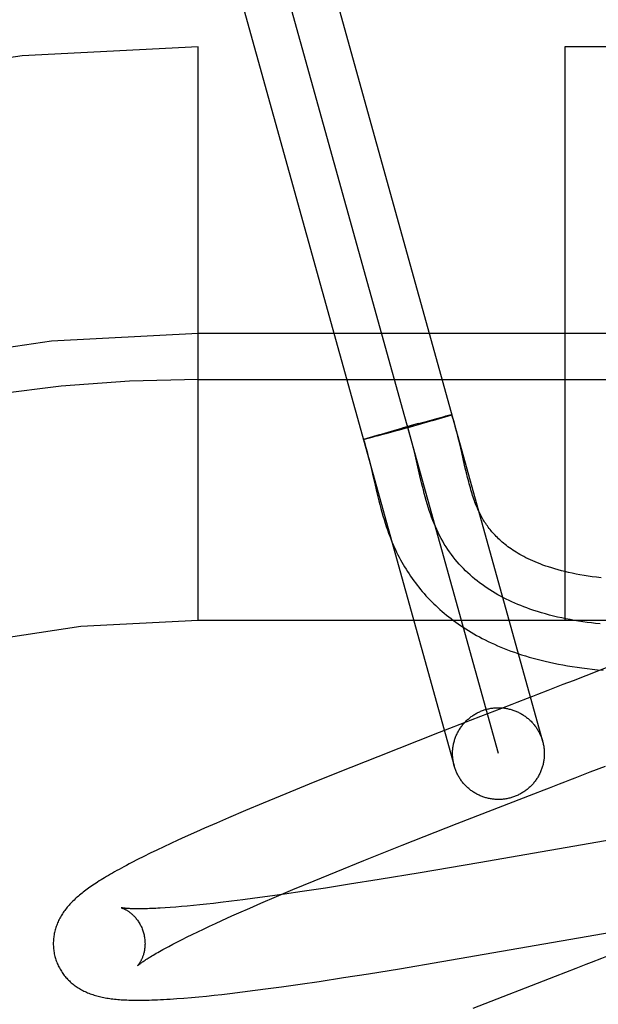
# Model space of a CAD drawing. Header units: inches. Extents: x 0 to 303, y 0 to 196.
# Tile 80 of 100: x 65.383 to 65.509, y 102.065 to 102.28. Entities that reach past the tile are written whole.
import ezdxf

# ---------------------------------------------------------------- set-up
doc = ezdxf.new("R2010")
doc.units = ezdxf.units.IN
doc.header["$LTSCALE"] = 16.6759700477
doc.header["$MEASUREMENT"] = 0
doc.linetypes.add('HIDDEN', pattern=[0.2, 0.1, -0.1])
doc.layers.add('DEFAULT_2', color=8, linetype='HIDDEN')

msp = doc.modelspace()

# ---------------------------------------------------------------- linework, layer by layer
at = {"layer": 'DEFAULT_2', "color": 8, "linetype": 'HIDDEN'}
for p, q in [((65.4456413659, 102.3055642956), (65.4965379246, 102.1225162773)), ((65.4869034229, 102.1198374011), (65.4360085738, 102.3028792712)), ((65.4263723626, 102.3002065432), (65.4772689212, 102.1171585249)), ((67.16895599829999, 102.2738583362), (64.6739739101, 102.2738583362)), ((65.4214559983, 102.1488583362), (65.4214559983, 102.2738583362)), ((65.5014559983, 102.1488583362), (65.5014559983, 102.2738583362)), ((65.5314559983, 102.2113583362), (65.4214559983, 102.2113583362)), ((65.4214559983, 102.2013583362), (65.5389559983, 102.2013583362)), ((65.4719844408, 102.1924334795), (65.47376820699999, 102.19291146)), ((65.4725964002, 102.1923894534), (65.4767772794, 102.193656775)), ((65.474375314, 102.1929049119), (65.47291993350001, 102.1924825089)), ((65.4737276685, 102.1929010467), (65.4748255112, 102.1931897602)), ((65.4752138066, 102.1931526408), (65.474375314, 102.1929049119)), ((65.4754520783, 102.1933520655), (65.47478954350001, 102.1931808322)), ((65.4758242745, 102.1934463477), (65.4753813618, 102.1933334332)), ((65.4760651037, 102.1935061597), (65.4757629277, 102.1934303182)), ((65.4761847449, 102.1934483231), (65.4759644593, 102.1933797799)), ((65.47620688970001, 102.1935407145), (65.47601054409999, 102.1934920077)), ((65.47631232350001, 102.1934887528), (65.4761847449, 102.1934483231)), ((65.4763333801, 102.1935709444), (65.47620688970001, 102.1935407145)), ((65.476424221, 102.1935248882), (65.47631232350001, 102.1934887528)), ((65.4764443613, 102.1935967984), (65.4763333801, 102.1935709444)), ((65.4765202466, 102.1935566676), (65.476424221, 102.1935248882)), ((65.4628659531, 102.1899024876), (65.4670915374, 102.1910902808)), ((65.4683355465, 102.1911835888), (65.4649463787, 102.1902437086)), ((65.4694224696, 102.1917348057), (65.4658839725, 102.1907535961)), ((65.4713973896, 102.1920468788), (65.4671569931, 102.1908548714)), ((65.46926285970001, 102.1916907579), (65.4720255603, 102.1924443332)), ((65.4695179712, 102.1915152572), (65.4693229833, 102.1914604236)), ((65.47291993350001, 102.1924825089), (65.4713973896, 102.1920468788)), ((65.4577461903, 102.1883944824), (65.45782755, 102.1884208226)), ((65.45782755, 102.1884208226), (65.4579392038, 102.1884569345)), ((65.45790377, 102.1884460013), (65.458066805, 102.1884974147)), ((65.4582448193, 102.18845483), (65.458027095, 102.1884017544)), ((65.4580291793, 102.1884859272), (65.45809791, 102.1885075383)), ((65.458066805, 102.1884974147), (65.4582876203, 102.1885661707)), ((65.4584977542, 102.1885178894), (65.4582024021, 102.1884447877)), ((65.4582472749, 102.1885540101), (65.4585926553, 102.1886596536)), ((65.45888801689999, 102.1886170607), (65.4584450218, 102.188504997)), ((65.4585429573, 102.1886443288), (65.45904248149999, 102.1887946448)), ((65.4594920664, 102.1887736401), (65.4588210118, 102.1886002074)), ((65.4589981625, 102.1887815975), (65.459843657, 102.1890315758)), ((65.4605402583, 102.1890496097), (65.4594571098, 102.1887642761)), ((65.4597571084, 102.1890060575), (65.46100089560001, 102.1893681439)), ((65.4625170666, 102.1895805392), (65.46042464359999, 102.1890191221)), ((65.46088675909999, 102.1893350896), (65.4628659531, 102.1899024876)), ((65.4651484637, 102.1902991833), (65.4623249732, 102.1895283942)), ((65.4784541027, 102.187320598), (65.47813081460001, 102.1886594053)), ((65.4576617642, 102.188365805), (65.4577320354, 102.188389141)), ((65.4577019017, 102.1883795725), (65.457777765, 102.1884044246)), ((65.4578454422, 102.1883588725), (65.4577447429, 102.1883360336)), ((65.4579331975, 102.1883798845), (65.4578454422, 102.1883588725)), ((65.4580599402, 102.1884101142), (65.45790193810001, 102.1883720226)), ((65.4788945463, 102.1854384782), (65.4784541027, 102.187320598)), ((65.4688903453, 102.1843072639), (65.4685196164, 102.185863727)), ((65.4697976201, 102.1803965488), (65.4688903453, 102.1843072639)), ((65.4792985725, 102.1836890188), (65.4788945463, 102.1854384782)), ((65.4588421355, 102.1833378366), (65.4592241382, 102.1817254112)), ((65.4796807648, 102.1820545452), (65.4792985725, 102.1836890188)), ((65.4799287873, 102.1810215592), (65.4796807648, 102.1820545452)), ((65.4701679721, 102.1788397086), (65.4697976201, 102.1803965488)), ((65.4801744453, 102.1800299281), (65.4799287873, 102.1810215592)), ((65.4600027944, 102.1783655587), (65.4604094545, 102.1766491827)), ((66.4214559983, 102.1488583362), (65.4214559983, 102.1488583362)), ((65.51183220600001, 102.1390776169), (65.5031775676, 102.1357204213)), ((65.5031775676, 102.1357204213), (65.500974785, 102.1348679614)), ((65.4875437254, 102.1296744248), (65.4830208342, 102.1279231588)), ((65.4830208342, 102.1279231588), (65.4739777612, 102.1244102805)), ((65.4739777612, 102.1244102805), (65.4605962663, 102.119163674)), ((65.4605962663, 102.119163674), (65.4519310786, 102.115717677)), ((65.4519310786, 102.115717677), (65.44562889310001, 102.1131771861)), ((65.44562889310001, 102.1131771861), (65.4405337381, 102.1110962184)), ((65.4356013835, 102.1090532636), (65.4317846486, 102.107449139)), ((65.4405337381, 102.1110962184), (65.4356013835, 102.1090532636)), ((65.4779001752, 102.1045762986), (65.4946514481, 102.1110834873)), ((65.4317846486, 102.107449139), (65.42809221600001, 102.1058740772)), ((65.42809221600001, 102.1058740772), (65.4254095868, 102.1047129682)), ((65.536855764, 102.1054772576), (65.4825974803, 102.096056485)), ((65.4211104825, 102.1028167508), (65.4186366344, 102.1017019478)), ((65.4228040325, 102.1035694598), (65.4211104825, 102.1028167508)), ((65.4254095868, 102.1047129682), (65.4228040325, 102.1035694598)), ((65.4659400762, 102.0998734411), (65.4779001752, 102.1045762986)), ((65.417033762, 102.100968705), (65.4154706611, 102.1002442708)), ((65.4186366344, 102.1017019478), (65.417033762, 102.100968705)), ((65.41245528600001, 102.0988162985), (65.41099162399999, 102.0981061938)), ((65.4139469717, 102.0995281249), (65.41245528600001, 102.0988162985)), ((65.4154706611, 102.1002442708), (65.4139469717, 102.0995281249)), ((65.4575724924, 102.096535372), (65.4659400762, 102.0998734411)), ((65.4082379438, 102.0967330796), (65.4069892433, 102.0960913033)), ((65.40957566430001, 102.0974067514), (65.4082379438, 102.0967330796)), ((65.41099162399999, 102.0981061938), (65.40957566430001, 102.0974067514)), ((65.4515429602, 102.0940959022), (65.4575724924, 102.096535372)), ((65.4467106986, 102.0921144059), (65.4515429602, 102.0940959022)), ((65.4825974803, 102.096056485), (65.4698645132, 102.0938897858)), ((65.4420765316, 102.0901868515), (65.4467106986, 102.0921144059)), ((65.4609029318, 102.0924071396), (65.4544106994, 102.0913634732)), ((65.4698645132, 102.0938897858), (65.4609029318, 102.0924071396)), ((65.4385259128, 102.0886881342), (65.4420765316, 102.0901868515)), ((65.4441427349, 102.0897837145), (65.4402615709, 102.0892157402)), ((65.4491821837, 102.0905466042), (65.4441427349, 102.0897837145)), ((65.4544106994, 102.0913634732), (65.4491821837, 102.0905466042)), ((65.4287110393, 102.0876610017), (65.4263036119, 102.087370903)), ((65.4312202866, 102.0879777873), (65.4287110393, 102.0876610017)), ((65.4338268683, 102.0883204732), (65.4312202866, 102.0879777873)), ((65.4365262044, 102.0886881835), (65.4338268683, 102.0883204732)), ((65.4351262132, 102.0872317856), (65.4385259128, 102.0886881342)), ((65.4402615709, 102.0892157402), (65.4365262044, 102.0886881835)), ((65.4153716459, 102.0862974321), (65.4142523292, 102.0862203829)), ((65.4165492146, 102.0863871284), (65.4153716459, 102.0862974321)), ((65.4177834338, 102.086489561), (65.4165492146, 102.0863871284)), ((65.41907290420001, 102.0866047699), (65.4177834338, 102.086489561)), ((65.4204163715, 102.0867327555), (65.41907290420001, 102.0866047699)), ((65.4218125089, 102.0868734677), (65.4204163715, 102.0867327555)), ((65.4232599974, 102.0870268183), (65.4218125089, 102.0868734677)), ((65.4247574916, 102.0871926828), (65.4232599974, 102.0870268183)), ((65.4263036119, 102.087370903), (65.4247574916, 102.0871926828)), ((65.4303327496, 102.0851347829), (65.43268184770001, 102.0861695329)), ((65.43268184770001, 102.0861695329), (65.4351262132, 102.0872317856)), ((65.4252461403, 102.082836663), (65.42664098, 102.0834757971)), ((65.42664098, 102.0834757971), (65.42882176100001, 102.0844610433)), ((65.42882176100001, 102.0844610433), (65.4303327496, 102.0851347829)), ((65.4745676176, 102.0744977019), (65.53087829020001, 102.0842677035)), ((65.4213585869, 102.0810104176), (65.4226037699, 102.0816034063)), ((65.4226037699, 102.0816034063), (65.4239000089, 102.0822123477)), ((65.4239000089, 102.0822123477), (65.4252461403, 102.082836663)), ((65.4169119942, 102.0788112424), (65.41794143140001, 102.0793337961)), ((65.41794143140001, 102.0793337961), (65.419026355, 102.0798749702)), ((65.419026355, 102.0798749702), (65.4201657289, 102.080434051)), ((65.4201657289, 102.080434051), (65.4213585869, 102.0810104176)), ((65.4150258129, 102.0778263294), (65.4159396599, 102.0783083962)), ((65.4159396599, 102.0783083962), (65.4169119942, 102.0788112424)), ((65.4585854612, 102.0718735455), (65.4653307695, 102.0729631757)), ((65.4653307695, 102.0729631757), (65.4745676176, 102.0744977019)), ((65.5037453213, 102.0730422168), (65.5014954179, 102.0721714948)), ((65.4477919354, 102.0702040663), (65.4531116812, 102.0710138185)), ((65.4531116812, 102.0710138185), (65.4585854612, 102.0718735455)), ((65.4992430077, 102.0712991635), (65.48130891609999, 102.0643110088)), ((65.5014954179, 102.0721714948), (65.4992430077, 102.0712991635)), ((65.43386480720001, 102.0682497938), (65.436718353, 102.0686259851)), ((65.436718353, 102.0686259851), (65.4396456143, 102.0690263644)), ((65.4396456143, 102.0690263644), (65.4436595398, 102.0695960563)), ((65.4436595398, 102.0695960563), (65.4477919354, 102.0702040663)), ((65.4183551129, 102.0665623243), (65.4199598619, 102.0666983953)), ((65.4199598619, 102.0666983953), (65.4215925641, 102.0668484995)), ((65.4215925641, 102.0668484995), (65.42324556, 102.0670111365)), ((65.42324556, 102.0670111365), (65.4249241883, 102.0671861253)), ((65.4249241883, 102.0671861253), (65.42663504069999, 102.0673736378)), ((65.42663504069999, 102.0673736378), (65.4283850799, 102.0675740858)), ((65.4283850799, 102.0675740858), (65.43108497, 102.0678986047)), ((65.43108497, 102.0678986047), (65.43386480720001, 102.0682497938))]:
    msp.add_line(p, q, dxfattribs=at)
for points in [[(65.476619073, 102.1936352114), (65.47658135, 102.1936272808), (65.4765396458, 102.1936182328), (65.4764939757, 102.1936080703), (65.4764026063, 102.1935861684)], [(65.47675876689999, 102.1936514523), (65.47675752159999, 102.1936485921), (65.4767521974, 102.1936444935), (65.4767427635, 102.1936392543), (65.4767292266, 102.1936328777), (65.47671158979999, 102.1936253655), (65.4766898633, 102.1936167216), (65.4766640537, 102.1936069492), (65.4766341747, 102.1935960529), (65.4766002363, 102.1935840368), (65.4765622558, 102.1935709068), (65.4765202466, 102.1935566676)], [(65.4767759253, 102.1936581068), (65.4767704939, 102.1936592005), (65.4767610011, 102.193659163), (65.4767474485, 102.1936579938), (65.4767298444, 102.1936556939), (65.47670819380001, 102.1936522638), (65.4766825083, 102.1936477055), (65.4766527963, 102.1936420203), (65.47658517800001, 102.1936267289)], [(65.4766207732, 102.1936340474), (65.4766523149, 102.1936402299), (65.4766797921, 102.1936452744), (65.4767031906, 102.1936491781), (65.4767225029, 102.19365194), (65.4767377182, 102.1936535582), (65.47674883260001, 102.1936540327), (65.4767558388, 102.1936533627), (65.47675876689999, 102.1936514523)], [(65.47813081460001, 102.1886594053), (65.4779575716, 102.1893569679), (65.4777750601, 102.1900748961), (65.47758193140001, 102.1908142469), (65.4773766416, 102.191576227), (65.47715757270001, 102.1923616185), (65.4769226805, 102.1931717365), (65.47677727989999, 102.1936567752)], [(65.4685196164, 102.185863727), (65.4683296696, 102.1866373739), (65.4681229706, 102.1874567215), (65.4679108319, 102.1882706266), (65.467692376, 102.1890782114), (65.4674667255, 102.1898785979), (65.4672330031, 102.1906709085), (65.4669903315, 102.1914542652)], [(65.4574897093, 102.1882941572), (65.457491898, 102.1882974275), (65.4574983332, 102.1883018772), (65.4575090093, 102.1883075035), (65.4575239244, 102.1883143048), (65.4575430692, 102.1883222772), (65.4575664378, 102.188331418), (65.4575940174, 102.1883417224), (65.4576257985, 102.1883531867), (65.4576617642, 102.188365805)], [(65.4575930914, 102.18830433), (65.4575656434, 102.1882993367), (65.4575424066, 102.1882955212), (65.45752339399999, 102.1882928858), (65.4575086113, 102.188291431), (65.4574980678, 102.1882911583), (65.4574917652, 102.1882920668)], [(65.45750073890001, 102.188296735), (65.4576804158, 102.1877121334), (65.4578771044, 102.1870421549), (65.4580727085, 102.1863453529), (65.4582668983, 102.1856244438), (65.45845955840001, 102.1848822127), (65.45865113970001, 102.1841196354), (65.4588421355, 102.1833378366)], [(65.4577730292, 102.1883429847), (65.45772772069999, 102.1883329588), (65.4576864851, 102.1883240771), (65.4576493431, 102.1883163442), (65.4576163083, 102.1883097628), (65.45758739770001, 102.1883043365), (65.4575626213, 102.188300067), (65.4575419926, 102.1882969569), (65.4575255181, 102.1882950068), (65.45751320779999, 102.1882942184), (65.4575050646, 102.1882945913), (65.4575010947, 102.1882961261)], [(65.4575012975, 102.1882988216), (65.45750567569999, 102.1883026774), (65.457514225, 102.188307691), (65.4575269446, 102.1883138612), (65.4575438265, 102.1883211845), (65.4575648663, 102.1883296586), (65.4575900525, 102.1883392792), (65.4576193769, 102.1883500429)], [(65.4592241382, 102.1817254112), (65.4596095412, 102.1800625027), (65.4600027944, 102.1783655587)], [(65.5092649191, 102.1581351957), (65.5083044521, 102.1582484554), (65.5073680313, 102.1583714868), (65.5064531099, 102.1585042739), (65.505558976, 102.1586466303), (65.5046833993, 102.15879869), (65.5038285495, 102.1589598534), (65.502995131, 102.1591296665), (65.50218494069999, 102.1593073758), (65.5013996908, 102.1594921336), (65.5006396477, 102.1596833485), (65.499905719, 102.1598801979), (65.4991972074, 102.1600822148), (65.4985139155, 102.1602888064), (65.49785506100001, 102.1604995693), (65.4972201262, 102.1607140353), (65.4966080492, 102.160931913), (65.4960178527, 102.1611529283), (65.4954488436, 102.1613767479), (65.4949001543, 102.1616031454), (65.494371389, 102.1618317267), (65.4938620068, 102.1620621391), (65.49337136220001, 102.1622940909), (65.4928990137, 102.1625272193), (65.4924438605, 102.1627615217), (65.4920050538, 102.162996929), (65.49158159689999, 102.1632334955), (65.4911724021, 102.1634713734), (65.4907769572, 102.1637104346), (65.4903946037, 102.1639506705), (65.4900248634, 102.1641919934), (65.489667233, 102.1644343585), (65.4893212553, 102.1646777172), (65.4889863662, 102.1649221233), (65.4886623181, 102.1651674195), (65.4883487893, 102.1654135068), (65.4880454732, 102.1656602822), (65.4877520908, 102.1659076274), (65.4874683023, 102.1661554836), (65.487193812, 102.1664037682), (65.4869282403, 102.1666525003), (65.4866712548, 102.1669016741), (65.4864224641, 102.1671513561), (65.486181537, 102.1674015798), (65.4859480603, 102.1676525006), (65.485721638, 102.167904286), (65.4855020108, 102.1681569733), (65.4852888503, 102.1684106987), (65.4850820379, 102.1686653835), (65.484881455, 102.1689209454), (65.484686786, 102.1691775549), (65.48449807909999, 102.169434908), (65.48431420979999, 102.1696943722), (65.4841345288, 102.1699568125), (65.4839580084, 102.1702237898), (65.4837832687, 102.1704976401), (65.4836111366, 102.1707773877), (65.4834410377, 102.1710643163), (65.48327571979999, 102.1713539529), (65.4831172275, 102.1716423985), (65.4829662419, 102.1719277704), (65.4828250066, 102.1722048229), (65.482690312, 102.172478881), (65.4825607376, 102.1727522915), (65.4824342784, 102.1730291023), (65.4823079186, 102.1733163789), (65.48218146, 102.173615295), (65.4820534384, 102.1739298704), (65.4819248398, 102.1742582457), (65.48179634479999, 102.1745989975), (65.4816681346, 102.1749518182), (65.4815406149, 102.1753156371), (65.4814137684, 102.1756904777), (65.48128770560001, 102.1760759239), (65.4811623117, 102.1764722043), (65.4810374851, 102.1768794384), (65.4809131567, 102.1772976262), (65.4807892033, 102.1777269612), (65.48066566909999, 102.178167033), (65.4805425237, 102.1786175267), (65.48041966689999, 102.1790783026), (65.4802970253, 102.1795490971), (65.4801744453, 102.1800299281)], [(65.5090492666, 102.1481020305), (65.508101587, 102.1482029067), (65.50715844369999, 102.1483139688), (65.5062201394, 102.1484354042), (65.5052869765, 102.1485674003), (65.5043592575, 102.1487101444), (65.5034372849, 102.148863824), (65.5025213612, 102.1490286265), (65.5016117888, 102.1492047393), (65.5007088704, 102.1493923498), (65.4998129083, 102.1495916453), (65.4989242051, 102.1498028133), (65.4980430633, 102.1500260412), (65.4971697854, 102.1502615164), (65.4963046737, 102.1505094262), (65.49544803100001, 102.1507699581), (65.4946001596, 102.1510432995), (65.493761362, 102.1513296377), (65.4930930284, 102.1515696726), (65.4924309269, 102.1518183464), (65.4917752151, 102.1520757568), (65.4911260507, 102.1523420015), (65.49048359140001, 102.1526171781), (65.4898479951, 102.1529013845), (65.4892194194, 102.1531947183), (65.488598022, 102.1534972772), (65.48798396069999, 102.153809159), (65.48737739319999, 102.1541304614), (65.4867784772, 102.1544612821), (65.4861873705, 102.1548017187), (65.48560423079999, 102.1551518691), (65.4850292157, 102.1555118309), (65.48446248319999, 102.1558817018), (65.4839041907, 102.1562615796), (65.4833544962, 102.1566515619), (65.48281355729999, 102.1570517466), (65.4822815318, 102.1574622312), (65.4817585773, 102.1578831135), (65.4812448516, 102.1583144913), (65.4807405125, 102.1587564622), (65.4802457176, 102.159209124), (65.4797606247, 102.1596725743), (65.4792853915, 102.1601469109), (65.4788201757, 102.1606322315), (65.47836513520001, 102.1611286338), (65.4779204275, 102.1616362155), (65.4774862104, 102.1621550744), (65.4770626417, 102.1626853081), (65.47664987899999, 102.1632270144), (65.47624808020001, 102.1637802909), (65.4758574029, 102.1643452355), (65.4754780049, 102.1649219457), (65.4751100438, 102.1655105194), (65.4747536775, 102.1661110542), (65.47440906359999, 102.1667236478), (65.4740763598, 102.167348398), (65.473755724, 102.1679854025), (65.4734473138, 102.168634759), (65.47315128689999, 102.1692965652), (65.4728660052, 102.169974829), (65.4725926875, 102.1706650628), (65.472330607, 102.1713665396), (65.4720790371, 102.1720785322), (65.4718372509, 102.1728003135), (65.4716045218, 102.1735311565), (65.4713801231, 102.1742703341), (65.471163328, 102.1750171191), (65.47095340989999, 102.1757707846), (65.470749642, 102.1765306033), (65.4705512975, 102.1772958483), (65.4703576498, 102.1780657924), (65.4701679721, 102.1788397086)], [(65.4604094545, 102.1766491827), (65.46061917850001, 102.175789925), (65.4608334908, 102.174934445), (65.46105253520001, 102.1740859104), (65.4612763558, 102.1732475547), (65.4615049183, 102.172422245), (65.4617379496, 102.1716129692), (65.4619751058, 102.17082245), (65.4622157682, 102.170053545), (65.46245920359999, 102.1693086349), (65.4627043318, 102.1685905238), (65.46295032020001, 102.1679005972), (65.4631952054, 102.1672427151), (65.4634401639, 102.1666119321), (65.4636848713, 102.1660075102), (65.4639327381, 102.1654199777), (65.464185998, 102.1648437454), (65.4644445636, 102.1642784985), (65.4647111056, 102.1637181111), (65.46498442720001, 102.1631649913), (65.4652642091, 102.1626195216), (65.4655504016, 102.1620815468), (65.4658426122, 102.1615515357), (65.4661414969, 102.1610280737), (65.4664476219, 102.160510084), (65.4667611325, 102.1599973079), (65.4670825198, 102.1594889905), (65.4674114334, 102.1589857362), (65.4677476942, 102.1584878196), (65.4680911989, 102.1579953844), (65.468441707, 102.1575087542), (65.4687994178, 102.1570276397), (65.4691644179, 102.1565519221), (65.46953684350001, 102.1560814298), (65.4699168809, 102.1556159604), (65.4703045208, 102.155155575), (65.4706998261, 102.1547002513), (65.47110279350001, 102.1542500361), (65.4715134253, 102.1538049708), (65.47193177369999, 102.1533650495), (65.4723578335, 102.1529303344), (65.4727917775, 102.1525007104), (65.47323373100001, 102.1520761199), (65.4736838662, 102.1516564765), (65.4741423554, 102.1512417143), (65.4746093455, 102.1508318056), (65.4750850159, 102.1504267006), (65.4755695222, 102.1500263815), (65.476063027, 102.1496308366), (65.4765656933, 102.1492400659), (65.47707767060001, 102.1488540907), (65.47759915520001, 102.148472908), (65.478130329, 102.1480965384), (65.47867138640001, 102.1477250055), (65.4792225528, 102.1473583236), (65.4797840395, 102.1469965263), (65.4803560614, 102.1466396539), (65.4809388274, 102.1462877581), (65.4815325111, 102.1459409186), (65.4821374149, 102.1455991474), (65.4827537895, 102.1452624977), (65.4833819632, 102.1449309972), (65.4840222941, 102.1446046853), (65.48467508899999, 102.1442836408), (65.48534066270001, 102.1439679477), (65.486019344, 102.143657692), (65.4867114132, 102.143352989), (65.4874173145, 102.1430538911), (65.4881374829, 102.142760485), (65.48887233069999, 102.1424728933), (65.4896222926, 102.1421912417), (65.4903877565, 102.1419156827), (65.49116908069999, 102.1416463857), (65.4919667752, 102.1413834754), (65.4927813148, 102.1411271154), (65.4936131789, 102.1408774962), (65.4944627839, 102.1406348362), (65.4953307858, 102.1403992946), (65.496217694, 102.140171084), (65.497124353, 102.1399503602), (65.4980517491, 102.1397372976), (65.49899995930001, 102.1395322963), (65.4999696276, 102.1393356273), (65.5009599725, 102.1391478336), (65.5019704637, 102.1389693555), (65.503000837, 102.1388005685), (65.504048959, 102.138642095), (65.5051197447, 102.1384934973), (65.5062148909, 102.1383549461), (65.50734198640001, 102.1382260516), (65.5085103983, 102.1381066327), (65.5097166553, 102.1379980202)], [(65.500974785, 102.1348679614), (65.49875931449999, 102.1340110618), (65.49764728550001, 102.1335810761)], [(65.49764728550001, 102.1335810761), (65.4954155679, 102.1327182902), (65.4942962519, 102.1322855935), (65.4931748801, 102.1318520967), (65.4909267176, 102.1309829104)], [(65.4909267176, 102.1309829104), (65.4898003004, 102.1305473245), (65.4875437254, 102.1296744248)], [(65.4772689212, 102.1171585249), (65.47721423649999, 102.1173636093), (65.47716391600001, 102.117569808), (65.4771179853, 102.1177770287), (65.477076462, 102.1179851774), (65.477039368, 102.118194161), (65.4770067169, 102.1184038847), (65.4769785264, 102.1186142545), (65.4769548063, 102.1188251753), (65.4769355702, 102.1190365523), (65.4769208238, 102.1192482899), (65.4769105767, 102.1194602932), (65.4769048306, 102.1196724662), (65.47690359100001, 102.1198847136), (65.4769068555, 102.1200969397), (65.47691462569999, 102.1203090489), (65.4769268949, 102.1205209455), (65.4769436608, 102.1207325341), (65.4769649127, 102.1209437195), (65.4769906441, 102.1211544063), (65.4770208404, 102.1213644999), (65.4770554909, 102.1215739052), (65.4770945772, 102.1217825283), (65.4771380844, 102.1219902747), (65.4771859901, 102.1221970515), (65.4772382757, 102.1224027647), (65.47729491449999, 102.1226073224), (65.4773558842, 102.1228106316), (65.4774211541, 102.1230126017), (65.477490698, 102.1232131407), (65.47756448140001, 102.1234121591), (65.4776424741, 102.1236095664), (65.4777246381, 102.1238052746), (65.4778109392, 102.1239991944), (65.47790133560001, 102.1241912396), (65.4779957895, 102.1243813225), (65.4780942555, 102.1245693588), (65.478196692, 102.1247552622), (65.4783030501, 102.1249389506), (65.4784132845, 102.1251203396), (65.4785273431, 102.1252993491), (65.4786451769, 102.1254758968), (65.4787667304, 102.1256499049), (65.4788919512, 102.1258212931), (65.47902078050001, 102.125989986), (65.4791531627, 102.1261559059), (65.4792890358, 102.1263189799), (65.4794283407, 102.1264791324), (65.4795710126, 102.1266362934), (65.47971698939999, 102.1267903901), (65.479866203, 102.1269413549), (65.4800185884, 102.1270891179), (65.48017407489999, 102.1272336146), (65.4803325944, 102.1273747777), (65.4804940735, 102.1275125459), (65.4806584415, 102.1276468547), (65.4808256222, 102.127777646), (65.4809955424, 102.1279048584), (65.4811681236, 102.1280284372), (65.4813432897, 102.1281483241), (65.4815209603, 102.1282644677), (65.4817010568, 102.1283768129), (65.4818834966, 102.1284853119), (65.48206819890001, 102.1285899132), (65.4822550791, 102.1286905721), (65.48244405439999, 102.1287872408), (65.4826350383, 102.1288798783), (65.482827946, 102.1289684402), (65.4830226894, 102.1290528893), (65.48321918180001, 102.1291331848), (65.4834173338, 102.1292092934), (65.483617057, 102.1292811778), (65.4838182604, 102.1293488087), (65.4840208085, 102.1294121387), (65.48422474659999, 102.1294711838)], [(65.48422474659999, 102.1294711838), (65.4844298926, 102.1295258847), (65.4846360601, 102.1295761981), (65.4848432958, 102.1296221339), (65.4850514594, 102.1296636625), (65.4852604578, 102.1297007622), (65.4854701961, 102.1297334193), (65.4856805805, 102.1297616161), (65.4858915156, 102.1297853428), (65.4861029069, 102.1298045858), (65.4863146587, 102.1298193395), (65.4865266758, 102.1298295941), (65.48673886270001, 102.129835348), (65.4869511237, 102.1298365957), (65.4871633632, 102.1298333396), (65.4873754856, 102.1298255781), (65.4875873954, 102.1298133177), (65.48779899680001, 102.1297965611), (65.4880101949, 102.1297753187), (65.4882208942, 102.129749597), (65.488431, 102.1297194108), (65.48864041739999, 102.1296847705), (65.4888490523, 102.1296456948), (65.4890568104, 102.1296021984), (65.4892635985, 102.1295543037), (65.48946932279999, 102.1295020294), (65.4896738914, 102.129445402), (65.4898772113, 102.1293844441), (65.4900791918, 102.1293191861), (65.49027974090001, 102.1292496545), (65.4904787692, 102.1291758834), (65.4906761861, 102.1290979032), (65.4908719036, 102.1290157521), (65.4910658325, 102.128929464), (65.4912578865, 102.1288390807), (65.491447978, 102.1287446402), (65.4916360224, 102.1286461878), (65.4918219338, 102.128543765), (65.49200562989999, 102.1284374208), (65.4921870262, 102.1283272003), (65.4923660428, 102.128213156), (65.4925425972, 102.1280953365), (65.4927166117, 102.1279737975), (65.492888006, 102.1278485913), (65.4930567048, 102.1277197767), (65.49322263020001, 102.1275874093), (65.4933857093, 102.1274515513), (65.4935458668, 102.1273122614), (65.49370303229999, 102.1271696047), (65.4938571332, 102.1270236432), (65.494008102, 102.1268744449), (65.4941558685, 102.1267220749), (65.4943003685, 102.126566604), (65.4944415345, 102.1264081), (65.4945793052, 102.1262466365), (65.4947136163, 102.1260822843), (65.4948444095, 102.1259151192), (65.4949716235, 102.1257452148), (65.4950952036, 102.1255726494), (65.4952150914, 102.1253974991), (65.4953312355, 102.1252198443), (65.495443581, 102.1250397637), (65.4955520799, 102.1248573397), (65.4956566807, 102.1246726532), (65.4957573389, 102.1244857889), (65.4958540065, 102.1242968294), (65.4959466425, 102.1241058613), (65.4960352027, 102.1239129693), (65.4961196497, 102.1237182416), (65.4961999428, 102.1235217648), (65.4962760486, 102.1233236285), (65.4963479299, 102.1231239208), (65.4964155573, 102.1229227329), (65.4964788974, 102.1227201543), (65.4965379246, 102.1225162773)], [(65.4965379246, 102.1225162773), (65.49659260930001, 102.1223111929), (65.49664292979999, 102.1221049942), (65.4966888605, 102.1218977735), (65.4967303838, 102.1216896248), (65.49676747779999, 102.1214806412), (65.4968001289, 102.1212709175), (65.4968283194, 102.1210605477), (65.4968520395, 102.1208496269), (65.4968712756, 102.12063825), (65.496886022, 102.1204265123), (65.49689626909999, 102.1202145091), (65.4969020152, 102.120002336), (65.49690325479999, 102.1197900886), (65.4968999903, 102.1195778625), (65.49689222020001, 102.1193657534), (65.4968799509, 102.1191538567), (65.496863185, 102.1189422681), (65.4968419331, 102.1187310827), (65.4968162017, 102.1185203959), (65.4967860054, 102.1183103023), (65.4967513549, 102.1181008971), (65.4967122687, 102.1178922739), (65.4966687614, 102.1176845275), (65.4966208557, 102.1174777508), (65.49656857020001, 102.1172720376), (65.4965119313, 102.1170674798), (65.4964509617, 102.1168641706), (65.4963856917, 102.1166622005), (65.4963161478, 102.1164616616), (65.49624236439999, 102.1162626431), (65.4961643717, 102.1160652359), (65.4960822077, 102.1158695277), (65.4959959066, 102.1156756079), (65.4959055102, 102.1154835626), (65.4958110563, 102.1152934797), (65.4957125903, 102.1151054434), (65.4956101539, 102.11491954), (65.4955037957, 102.1147358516), (65.4953935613, 102.1145544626), (65.4952795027, 102.1143754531), (65.49516166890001, 102.1141989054), (65.4950401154, 102.1140248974), (65.4949148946, 102.1138535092), (65.49478606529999, 102.1136848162), (65.4946536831, 102.1135188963), (65.4945178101, 102.1133558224), (65.4943785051, 102.1131956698), (65.4942358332, 102.1130385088), (65.4940898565, 102.1128844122), (65.4939406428, 102.1127334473), (65.4937882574, 102.1125856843), (65.4936327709, 102.1124411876), (65.4934742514, 102.1123000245), (65.4933127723, 102.1121622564), (65.49314840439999, 102.1120279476), (65.4929812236, 102.1118971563), (65.4928113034, 102.1117699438), (65.4926387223, 102.111646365), (65.49246355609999, 102.1115264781), (65.4922858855, 102.1114103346), (65.492105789, 102.1112979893), (65.49192334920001, 102.1111894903), (65.49173864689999, 102.1110848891), (65.4915517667, 102.1109842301), (65.49136279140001, 102.1108875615), (65.4911718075, 102.1107949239), (65.4909788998, 102.1107063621), (65.4907841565, 102.1106219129), (65.490587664, 102.1105416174), (65.490389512, 102.1104655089), (65.4901897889, 102.1103936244), (65.4899885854, 102.1103259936), (65.4897860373, 102.1102626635), (65.4895820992, 102.1102036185)], [(65.4895820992, 102.1102036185), (65.4893769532, 102.1101489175), (65.4891707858, 102.1100986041), (65.48896355, 102.1100526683), (65.4887553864, 102.1100111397), (65.488546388, 102.10997404), (65.4883366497, 102.1099413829), (65.4881262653, 102.1099131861), (65.48791533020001, 102.1098894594), (65.4877039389, 102.1098702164), (65.4874921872, 102.1098554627), (65.48728017, 102.1098452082), (65.4870679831, 102.1098394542), (65.4868557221, 102.1098382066), (65.4866434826, 102.1098414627), (65.4864313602, 102.1098492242), (65.4862194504, 102.1098614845), (65.48600784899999, 102.1098782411), (65.4857966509, 102.1098994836), (65.4855859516, 102.1099252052), (65.4853758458, 102.1099553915), (65.4851664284, 102.1099900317), (65.4849577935, 102.1100291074), (65.4847500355, 102.1100726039), (65.4845432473, 102.1101204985), (65.48433752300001, 102.1101727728), (65.4841329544, 102.1102294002), (65.4839296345, 102.1102903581), (65.48372765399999, 102.1103556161), (65.483527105, 102.1104251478), (65.4833280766, 102.1104989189), (65.4831306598, 102.110576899), (65.4829349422, 102.1106590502), (65.4827410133, 102.1107453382), (65.4825489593, 102.1108357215), (65.4823588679, 102.110930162), (65.4821708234, 102.1110286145), (65.481984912, 102.1111310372), (65.4818012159, 102.1112373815), (65.4816198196, 102.1113476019), (65.481440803, 102.1114616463), (65.4812642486, 102.1115794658), (65.4810902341, 102.1117010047), (65.4809188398, 102.111826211), (65.480750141, 102.1119550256), (65.4805842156, 102.1120873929), (65.4804211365, 102.112223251), (65.4802609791, 102.1123625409), (65.48010381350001, 102.1125051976), (65.4799497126, 102.112651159), (65.4797987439, 102.1128003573), (65.4796509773, 102.1129527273), (65.47950647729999, 102.1131081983), (65.4793653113, 102.1132667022), (65.47922754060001, 102.1134281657), (65.4790932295, 102.113592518), (65.4789624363, 102.113759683), (65.47883522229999, 102.1139295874), (65.4787116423, 102.1141021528), (65.4785917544, 102.1142773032), (65.4784756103, 102.1144549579), (65.4783632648, 102.1146350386), (65.4782547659, 102.1148174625), (65.4781501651, 102.115002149), (65.47804950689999, 102.1151890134), (65.4779528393, 102.1153779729), (65.4778602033, 102.1155689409), (65.4777716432, 102.1157618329), (65.47768719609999, 102.1159565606), (65.47760690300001, 102.1161530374), (65.47753079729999, 102.1163511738), (65.4774589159, 102.1165508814), (65.4773912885, 102.1167520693), (65.4773279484, 102.1169546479), (65.4772689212, 102.1171585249)], [(65.5058252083, 102.1154039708), (65.5069341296, 102.1158328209), (65.5102466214, 102.1171144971)], [(65.4980146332, 102.1123843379), (65.5002530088, 102.1132497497), (65.50137052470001, 102.1136817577), (65.5024866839, 102.1141132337), (65.5036013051, 102.1145441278), (65.5058252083, 102.1154039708)], [(65.4946514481, 102.1110834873), (65.49689413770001, 102.1119510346), (65.4980146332, 102.1123843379)], [(65.4069892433, 102.0960913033), (65.4063967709, 102.0957818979), (65.4058244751, 102.095479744), (65.4052716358, 102.0951845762), (65.4047375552, 102.0948961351), (65.4042215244, 102.0946141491), (65.40372289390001, 102.0943383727), (65.40324088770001, 102.0940684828), (65.40277480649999, 102.0938041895), (65.4023239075, 102.0935451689), (65.4018874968, 102.0932911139), (65.4014648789, 102.0930417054), (65.4010553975, 102.0927966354), (65.400658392, 102.0925555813), (65.4002732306, 102.0923182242), (65.3998993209, 102.0920842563), (65.3995360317, 102.0918533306), (65.399182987, 102.091625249), (65.3988397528, 102.0913997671), (65.39850594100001, 102.09117666), (65.3981811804, 102.090955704), (65.397865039, 102.0907366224), (65.3975571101, 102.0905191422), (65.3972570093, 102.0903029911), (65.3969643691, 102.0900878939), (65.3966788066, 102.0898735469), (65.3963999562, 102.0896596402), (65.396127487, 102.0894458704), (65.3958609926, 102.0892318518), (65.3956004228, 102.0890174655), (65.3953456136, 102.0888024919), (65.3950964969, 102.0885867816), (65.39485295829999, 102.0883701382), (65.3946149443, 102.0881524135), (65.3943823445, 102.0879334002), (65.3941552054, 102.0877130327), (65.39393350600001, 102.0874911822), (65.39371732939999, 102.0872678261), (65.3935067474, 102.0870429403), (65.3933017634, 102.0868164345), (65.3931023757, 102.0865882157), (65.3929086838, 102.0863583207), (65.3927207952, 102.0861268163), (65.3925386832, 102.085893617), (65.39236243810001, 102.0856587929), (65.3921918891, 102.085422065), (65.392026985, 102.08518329), (65.3918676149, 102.0849422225), (65.39171358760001, 102.0846984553), (65.3915652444, 102.0844524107), (65.3914227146, 102.0842042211), (65.3912863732, 102.0839545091), (65.3911565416, 102.0837039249), (65.3910332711, 102.0834527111), (65.3909167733, 102.0832015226), (65.3908067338, 102.0829499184), (65.3907030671, 102.082697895), (65.3906054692, 102.0824448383), (65.3905137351, 102.0821902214), (65.3904277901, 102.0819337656), (65.3903475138, 102.0816749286), (65.3902730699, 102.081413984), (65.39020456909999, 102.0811510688), (65.3901420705, 102.0808861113), (65.39008564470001, 102.0806190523), (65.3900354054, 102.0803500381), (65.38999145, 102.0800791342), (65.389953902, 102.0798065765), (65.3899228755, 102.0795326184), (65.38989845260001, 102.0792573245), (65.38988071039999, 102.0789807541), (65.3898697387, 102.0787032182), (65.3898656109, 102.0784250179), (65.3898683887, 102.0781462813), (65.38987813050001, 102.0778671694), (65.3898948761, 102.0775879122), (65.3899186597, 102.0773086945), (65.3899494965, 102.0770298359), (65.3899873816, 102.0767516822), (65.3900323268, 102.076474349), (65.3900843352, 102.0761979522), (65.3901433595, 102.0759228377), (65.3902093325, 102.0756493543), (65.3902714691, 102.0754160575)], [(65.404701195, 102.0862387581), (65.4046879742, 102.086241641), (65.4046768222, 102.0862441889), (65.4046809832, 102.0862430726), (65.40469541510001, 102.086239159), (65.4047175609, 102.0862328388), (65.4047470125, 102.0862239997), (65.4047835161, 102.0862124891), (65.4048268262, 102.0861981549), (65.4048765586, 102.0861808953), (65.4049323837, 102.086160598), (65.4049939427, 102.086137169), (65.40506088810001, 102.0861105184), (65.4051329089, 102.0860805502), (65.4052096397, 102.0860471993), (65.4052909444, 102.0860103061), (65.4053766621, 102.0859697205), (65.4054665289, 102.0859253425), (65.40556032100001, 102.0858770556), (65.4056577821, 102.0858247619), (65.4057586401, 102.0857683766), (65.4058627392, 102.0857077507), (65.4059698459, 102.0856427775), (65.4060799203, 102.0855732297), (65.4061929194, 102.0854988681), (65.40630858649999, 102.0854195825), (65.4064267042, 102.0853352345), (65.4065470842, 102.0852456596), (65.4066694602, 102.0851507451), (65.406793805, 102.0850501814), (65.4069200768, 102.0849436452), (65.4070479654, 102.0848310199), (65.407177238, 102.084712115), (65.4073075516, 102.0845868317), (65.40743853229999, 102.0844551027), (65.4075699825, 102.0843166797), (65.4077017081, 102.0841712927), (65.4078332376, 102.0840189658), (65.40796417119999, 102.0838596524), (65.4080940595, 102.0836933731), (65.4082224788, 102.0835201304), (65.4083489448, 102.0833400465), (65.4084730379, 102.0831531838), (65.4085941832, 102.0829598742), (65.4087118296, 102.0827604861), (65.4088256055, 102.0825551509), (65.4089351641, 102.0823440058), (65.40903999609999, 102.0821275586), (65.40913964, 102.0819063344), (65.40923379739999, 102.0816805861), (65.4093221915, 102.0814505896), (65.40940447, 102.0812169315), (65.4094802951, 102.0809803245), (65.40954046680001, 102.0807738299)], [(65.4142523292, 102.0862203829), (65.4131927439, 102.086155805), (65.4126857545, 102.086128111), (65.4121941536, 102.086103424), (65.4117180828, 102.0860816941), (65.4112576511, 102.086062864), (65.4108129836, 102.0860468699), (65.4103841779, 102.0860336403), (65.4099713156, 102.0860230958), (65.4095744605, 102.0860151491), (65.409193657, 102.0860097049), (65.40882891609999, 102.0860066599), (65.4084802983, 102.0860059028), (65.40814778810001, 102.0860073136), (65.4078315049, 102.0860107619), (65.4075314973, 102.0860161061), (65.4072477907, 102.0860231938), (65.4069803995, 102.0860318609), (65.4067292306, 102.0860419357), (65.40649422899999, 102.086053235), (65.4062751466, 102.0860655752), (65.4060717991, 102.0860787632), (65.4058838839, 102.0860926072), (65.4057111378, 102.0861069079), (65.4055532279, 102.0861214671), (65.4054098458, 102.0861360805), (65.4052806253, 102.0861505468), (65.40516522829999, 102.0861646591), (65.40506323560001, 102.086178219), (65.4049742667, 102.0861910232), (65.4048978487, 102.086202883), (65.4048335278, 102.0862136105), (65.4047808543, 102.0862230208), (65.4047394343, 102.0862309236), (65.40470864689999, 102.0862371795), (65.404701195, 102.0862387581)], [(65.409540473, 102.0807738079), (65.4095962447, 102.0805630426), (65.4096533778, 102.0803211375), (65.4097034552, 102.0800784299), (65.4097463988, 102.0798357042), (65.4097822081, 102.0795936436), (65.4098109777, 102.0793526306), (65.40983283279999, 102.0791130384), (65.4098478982, 102.0788755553), (65.4098563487, 102.0786408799), (65.40985841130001, 102.0784093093), (65.4098543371, 102.0781811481), (65.4098444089, 102.0779569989), (65.4098289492, 102.0777374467), (65.4098082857, 102.0775227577), (65.40978277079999, 102.0773132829), (65.40975276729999, 102.0771092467), (65.4097186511, 102.076910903), (65.4096807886, 102.0767184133), (65.4096395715, 102.0765320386), (65.4095953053, 102.0763516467), (65.4095482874, 102.0761771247), (65.4094988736, 102.076008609), (65.4094474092, 102.0758461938), (65.4093941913, 102.0756898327), (65.40933954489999, 102.0755395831), (65.4092836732, 102.0753951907), (65.4092267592, 102.0752564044), (65.40916909, 102.0751232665), (65.4091109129, 102.0749957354), (65.4090524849, 102.074873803), (65.40899408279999, 102.0747575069), (65.4089358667, 102.0746466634), (65.4088779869, 102.0745410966), (65.4088207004, 102.0744408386), (65.40876421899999, 102.0743458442), (65.4087088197, 102.0742561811), (65.4086547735, 102.0741718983), (65.4086023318, 102.0740930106), (65.4085517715, 102.0740195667), (65.4085033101, 102.0739515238), (65.4084571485, 102.0738888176), (65.4084136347, 102.0738315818), (65.40837308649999, 102.0737798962), (65.4083358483, 102.0737338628), (65.4083022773, 102.0736935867), (65.40827271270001, 102.0736591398), (65.408247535, 102.0736306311), (65.40822703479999, 102.0736080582), (65.40821150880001, 102.0735914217), (65.408201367, 102.0735808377), (65.4081969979, 102.0735763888)], [(65.4081988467, 102.0735782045), (65.40820736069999, 102.0735864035), (65.4082230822, 102.0736011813), (65.4082465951, 102.073622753), (65.408278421, 102.0736512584), (65.4083191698, 102.0736869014), (65.4083692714, 102.0737297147), (65.4084292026, 102.0737797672), (65.4084994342, 102.0738371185), (65.4085804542, 102.0739018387), (65.4086726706, 102.0739739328), (65.4087765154, 102.0740534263), (65.4088923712, 102.0741403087), (65.4090206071, 102.0742345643), (65.4091616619, 102.0743362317), (65.4093159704, 102.0744453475), (65.4094839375, 102.0745619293), (65.4096660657, 102.0746860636), (65.40986252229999, 102.0748176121), (65.4100735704, 102.0749565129), (65.41029930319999, 102.0751026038), (65.4105398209, 102.0752557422), (65.41079516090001, 102.0754157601), (65.4110652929, 102.0755824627), (65.41135030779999, 102.0757557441), (65.4116501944, 102.0759354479), (65.4119650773, 102.0761215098), (65.4122950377, 102.0763138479), (65.4126401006, 102.0765123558), (65.4130003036, 102.0767169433), (65.4133755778, 102.0769274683), (65.413765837, 102.0771437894), (65.4141710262, 102.0773657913), (65.4145910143, 102.0775933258), (65.4150258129, 102.0778263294)], [(65.3902714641, 102.0754160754), (65.3903376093, 102.0751877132), (65.3904221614, 102.074919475), (65.39051350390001, 102.0746534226), (65.3906115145, 102.0743898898), (65.3907160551, 102.0741291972), (65.3908270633, 102.0738714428), (65.3909444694, 102.0736167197), (65.3910680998, 102.0733653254), (65.3911977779, 102.0731175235), (65.3913333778, 102.0728734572), (65.3914747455, 102.0726333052), (65.391621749, 102.0723971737), (65.39177427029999, 102.0721651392), (65.39193209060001, 102.0719374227), (65.3920949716, 102.0717142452), (65.392262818, 102.0714956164), (65.3924355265, 102.0712815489), (65.3926128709, 102.0710721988), (65.3927946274, 102.0708677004), (65.3929806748, 102.0706680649), (65.3931708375, 102.0704733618), (65.3933650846, 102.0702835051), (65.3935634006, 102.0700984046), (65.39376561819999, 102.0699181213), (65.39397145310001, 102.0697428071), (65.39418129, 102.0695720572), (65.3943953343, 102.0694056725), (65.3946140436, 102.0692432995), (65.3948380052, 102.069084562), (65.395067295, 102.0689295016), (65.3953024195, 102.0687778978), (65.3955428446, 102.0686302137), (65.3957883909, 102.0684866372), (65.3960384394, 102.068347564), (65.3962923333, 102.0682133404), (65.39654989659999, 102.0680840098), (65.3968106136, 102.0679597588), (65.3970748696, 102.0678403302), (65.39734289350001, 102.0677255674), (65.3976148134, 102.0676153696), (65.3978909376, 102.0675095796), (65.3981711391, 102.0674082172), (65.398455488, 102.0673112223), (65.398743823, 102.0672186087), (65.3990360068, 102.067130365), (65.3993320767, 102.0670464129), (65.3996320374, 102.0669666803), (65.3999358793, 102.0668910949), (65.4002435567, 102.066819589), (65.40055520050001, 102.0667520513), (65.40087085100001, 102.0666883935), (65.40119074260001, 102.0666284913), (65.4015150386, 102.0665722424), (65.4018439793, 102.0665195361), (65.4021777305, 102.0664702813), (65.4025166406, 102.0664243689), (65.4028608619, 102.0663817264), (65.4032111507, 102.0663422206), (65.4035681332, 102.0663057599), (65.4039324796, 102.0662722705), (65.4043048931, 102.0662416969), (65.4046860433, 102.0662140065), (65.4050766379, 102.0661891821), (65.4054774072, 102.066167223), (65.4058891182, 102.0661481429), (65.4063125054, 102.0661319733), (65.4067483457, 102.0661187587), (65.4071974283, 102.0661085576), (65.40766058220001, 102.0661014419), (65.4081386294, 102.0660974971), (65.4086324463, 102.0660968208), (65.4091428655, 102.0660995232), (65.4096708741, 102.0661057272), (65.4102170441, 102.0661155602), (65.41078212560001, 102.0661291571), (65.4113666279, 102.0661466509), (65.4119711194, 102.0661681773), (65.4125961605, 102.0661938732), (65.41324232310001, 102.066223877), (65.41391011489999, 102.0662583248), (65.4146005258, 102.066297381), (65.4153126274, 102.0663410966), (65.41604647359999, 102.0663895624), (65.41679958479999, 102.0664426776), (65.4183551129, 102.0665623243)], [(65.5115789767, 102.0760711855), (65.5093494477, 102.075209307), (65.5071122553, 102.0743443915)], [(65.5071122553, 102.0743443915), (65.5059912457, 102.0739109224), (65.5037453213, 102.0730422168)]]:
    msp.add_lwpolyline(points, dxfattribs=at)
for radius, start in [(0.375, 90), (0.3125, 90), (0.3025, 89.999999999), (0.25, 90)]:
    msp.add_arc((65.4214559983, 101.8988583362), radius, start, 180, dxfattribs=at)

doc.saveas('drawing.dxf')
